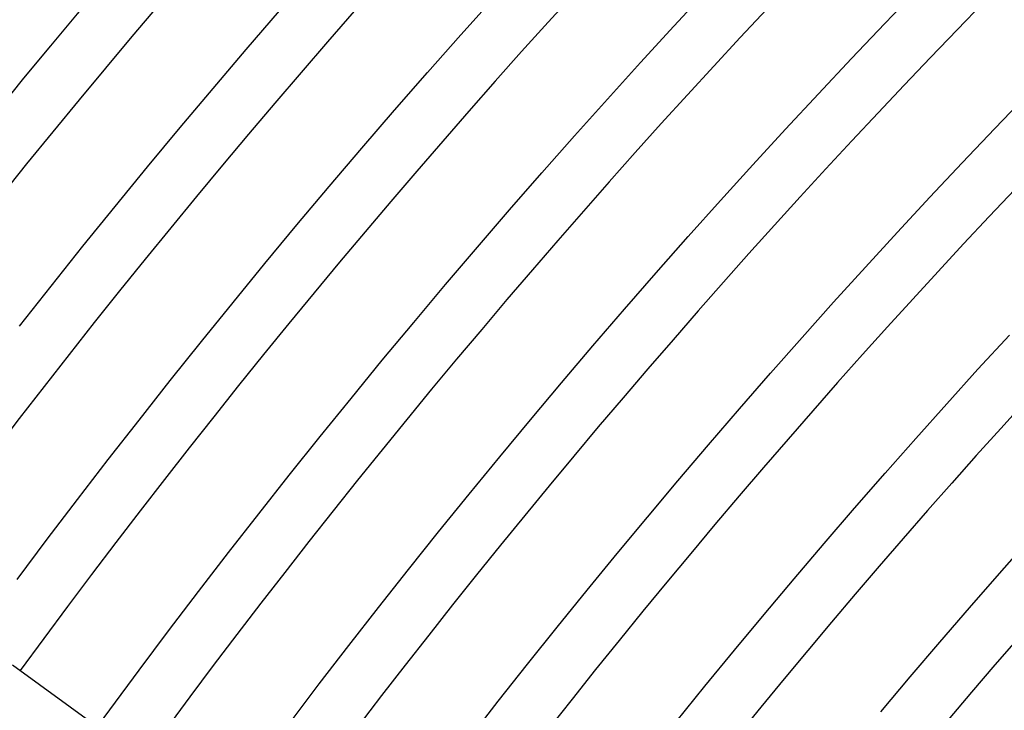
# Model space of a CAD drawing. Header units: millimetres. Extents: x -660 to 660, y -630 to 630.
# Tile 31 of 131: x -466 to -397, y 338 to 387. Entities that reach past the tile are written whole.
import ezdxf

# ---------------------------------------------------------------- set-up
doc = ezdxf.new("R2010")
doc.units = ezdxf.units.MM
doc.layers.add('THICK', color=7, linetype='Continuous')

msp = doc.modelspace()

# ---------------------------------------------------------------- linework, layer by layer
at = {"layer": 'THICK'}
for p, q in [((-420.036, 386.795), (-417.669, 389.35)), ((-405.114, 386.991), (-402.746, 389.455)), ((-435.084, 386.18), (-432.72, 388.827)), ((-450.247, 385.141), (-447.889, 387.881)), ((-407.468, 384.513), (-405.114, 386.991)), ((-422.388, 384.226), (-420.036, 386.795)), ((-437.432, 383.519), (-435.084, 386.18)), ((-452.588, 382.388), (-450.247, 385.141)), ((-424.724, 381.642), (-422.388, 384.226)), ((-409.806, 382.02), (-407.468, 384.513)), ((-439.763, 380.843), (-437.432, 383.519)), ((-454.912, 379.62), (-452.588, 382.388)), ((-412.128, 379.513), (-409.806, 382.02)), ((-427.044, 379.044), (-424.724, 381.642)), ((-397.341, 379.566), (-395.018, 381.983)), ((-442.078, 378.154), (-439.763, 380.843)), ((-457.219, 376.838), (-454.912, 379.62)), ((-414.436, 376.992), (-412.128, 379.513)), ((-399.649, 377.135), (-397.341, 379.566)), ((-429.348, 376.432), (-427.044, 379.044)), ((-444.377, 375.45), (-442.078, 378.154)), ((-459.51, 374.042), (-457.219, 376.838)), ((-416.728, 374.457), (-414.436, 376.992)), ((-401.942, 374.69), (-399.649, 377.135)), ((-431.637, 373.806), (-429.348, 376.432)), ((-446.659, 372.732), (-444.377, 375.45)), ((-419.004, 371.908), (-416.728, 374.457)), ((-404.221, 372.231), (-401.942, 374.69)), ((-461.783, 371.231), (-459.51, 374.042)), ((-433.909, 371.166), (-431.637, 373.806)), ((-448.924, 370), (-446.659, 372.732)), ((-421.265, 369.345), (-419.004, 371.908)), ((-406.484, 369.758), (-404.221, 372.231)), ((-464.039, 368.408), (-461.783, 371.231)), ((-436.165, 368.512), (-433.909, 371.166)), ((-451.173, 367.255), (-448.924, 370)), ((-408.732, 367.272), (-406.484, 369.758)), ((-423.51, 366.768), (-421.265, 369.345)), ((-466.278, 365.57), (-464.039, 368.408)), ((-438.405, 365.844), (-436.165, 368.512)), ((-453.405, 364.496), (-451.173, 367.255)), ((-425.74, 364.178), (-423.51, 366.768)), ((-410.965, 364.772), (-408.732, 367.272)), ((-440.628, 363.163), (-438.405, 365.844)), ((-413.182, 362.258), (-410.965, 364.772)), ((-398.532, 362.525), (-396.313, 364.949)), ((-455.62, 361.723), (-453.405, 364.496)), ((-427.953, 361.574), (-425.74, 364.178)), ((-442.836, 360.469), (-440.628, 363.163)), ((-415.384, 359.731), (-413.182, 362.258)), ((-400.736, 360.087), (-398.532, 362.525)), ((-457.818, 358.937), (-455.62, 361.723)), ((-430.151, 358.957), (-427.953, 361.574)), ((-445.026, 357.761), (-442.836, 360.469)), ((-402.925, 357.636), (-400.736, 360.087)), ((-417.571, 357.19), (-415.384, 359.731)), ((-459.999, 356.138), (-457.818, 358.937)), ((-432.333, 356.326), (-430.151, 358.957)), ((-447.2, 355.039), (-445.026, 357.761)), ((-419.742, 354.636), (-417.571, 357.19)), ((-405.099, 355.171), (-402.925, 357.636)), ((-434.498, 353.682), (-432.333, 356.326)), ((-462.163, 353.325), (-459.999, 356.138)), ((-449.358, 352.305), (-447.2, 355.039)), ((-407.258, 352.693), (-405.099, 355.171)), ((-421.897, 352.069), (-419.742, 354.636)), ((-436.648, 351.025), (-434.498, 353.682)), ((-464.309, 350.499), (-462.163, 353.325)), ((-451.499, 349.557), (-449.358, 352.305)), ((-409.402, 350.202), (-407.258, 352.693)), ((-424.037, 349.489), (-421.897, 352.069)), ((-438.781, 348.355), (-436.648, 351.025)), ((-466.439, 347.661), (-464.309, 350.499)), ((-411.53, 347.698), (-409.402, 350.202)), ((-397.016, 348.084), (-394.885, 350.5)), ((-453.622, 346.796), (-451.499, 349.557)), ((-426.161, 346.896), (-424.037, 349.489)), ((-440.898, 345.672), (-438.781, 348.355)), ((-399.132, 345.656), (-397.016, 348.084)), ((-413.644, 345.182), (-411.53, 347.698)), ((-455.73, 344.023), (-453.622, 346.796)), ((-428.27, 344.29), (-426.161, 346.896)), ((-442.998, 342.976), (-440.898, 345.672)), ((-415.742, 342.652), (-413.644, 345.182)), ((-401.233, 343.215), (-399.132, 345.656)), ((-457.82, 341.236), (-455.73, 344.023)), ((-430.362, 341.671), (-428.27, 344.29)), ((-403.319, 340.761), (-401.233, 343.215)), ((-445.082, 340.267), (-442.998, 342.976)), ((-417.824, 340.109), (-415.742, 342.652)), ((-432.438, 339.039), (-430.362, 341.671)), ((-460.77, 337.241), (-466.769, 341.6)), ((-459.893, 338.437), (-457.82, 341.236)), ((-405.39, 338.294), (-403.319, 340.761)), ((-447.15, 337.546), (-445.082, 340.267)), ((-419.891, 337.554), (-417.824, 340.109)), ((-434.498, 336.395), (-432.438, 339.039)), ((-461.949, 335.625), (-459.893, 338.437))]:
    msp.add_line(p, q, dxfattribs=at)
for radius, start, end in [(615, 108.186063, 143.813896), (611, 108.187552, 143.812464), (603.25, 108.037781, 143.962235), (599.25, 108.191219, 143.808797), (588.5, 108.194714, 143.805302), (577.75, 108.198324, 143.801635), (567, 108.20211, 143.79791), (556.25, 108.206, 143.79401), (545.5, 108.21007, 143.78995), (534.75, 108.21431, 143.78571), (524, 108.21866, 143.78129), (513.25, 108.22325, 143.77671), (502.5, 108.22806, 143.77196)]:
    msp.add_arc((0, 0), radius, start, end, dxfattribs=at)

doc.saveas('drawing.dxf')
